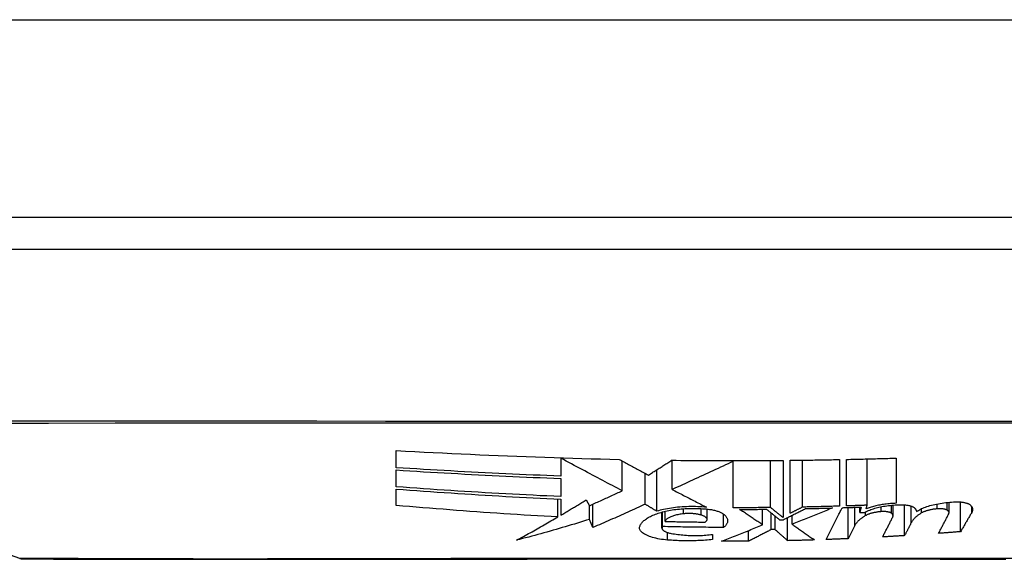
# Model space of a CAD drawing. Header units: inches. Extents: x 17 to 570, y 51 to 268.
# Tile 47 of 256: x 135.094 to 135.587, y 50.776 to 51.045. Entities that reach past the tile are written whole.
import ezdxf

# ---------------------------------------------------------------- set-up
doc = ezdxf.new("R2010")
doc.units = ezdxf.units.IN
doc.header["$MEASUREMENT"] = 0
doc.layers.add('Visible Edges(ANSI)', color=7, linetype='Continuous', lineweight=25)
doc.layers.add('Visible Tangent Edges(ANSI)', color=7, linetype='Continuous', lineweight=25)

msp = doc.modelspace()

# ---------------------------------------------------------------- linework, layer by layer
at = {"layer": 'Visible Edges(ANSI)'}
for p, q in [((136.77603, 50.94642), (77.17103, 50.94642)), ((135.02234, 50.93067), (135.87972, 50.93067)), ((135.09422, 50.77603), (134.90069, 50.84377)), ((135.28253, 50.82136), (135.28253, 50.82995)), ((135.36478, 50.82614), (135.36478, 50.82631)), ((135.36478, 50.82614), (135.36478, 50.81718)), ((135.39553, 50.80985), (135.39553, 50.82473)), ((135.42053, 50.81049), (135.42053, 50.8251)), ((135.45103, 50.82456), (135.45103, 50.82492)), ((135.45103, 50.80134), (135.45103, 50.82456)), ((135.46978, 50.80144), (135.46978, 50.82499)), ((135.47603, 50.82504), (135.47603, 50.79639)), ((135.47953, 50.79857), (135.47953, 50.82508)), ((135.4858, 50.80169), (135.4858, 50.82515)), ((135.50428, 50.82546), (135.50428, 50.80215)), ((135.50778, 50.80226), (135.50778, 50.82553)), ((135.51803, 50.80261), (135.51803, 50.82577)), ((135.53253, 50.82617), (135.53253, 50.80358)), ((135.28253, 50.81184), (135.28253, 50.82025)), ((135.40703, 50.80311), (135.40703, 50.81859)), ((135.41282, 50.79963), (135.41282, 50.82031)), ((135.36478, 50.81599), (135.36478, 50.80692)), ((135.28253, 50.80247), (135.28253, 50.81067)), ((135.36335, 50.79673), (135.36335, 50.80571)), ((135.36478, 50.80565), (135.36478, 50.79758)), ((135.37753, 50.80529), (135.37916, 50.80237)), ((135.559, 50.79883), (135.559, 50.80412)), ((135.56478, 50.78937), (135.56478, 50.80424)), ((135.37919, 50.79553), (135.37919, 50.80238)), ((135.38085, 50.79145), (135.38085, 50.80313)), ((135.41545, 50.79115), (135.41545, 50.79918)), ((135.41578, 50.79193), (135.41578, 50.79927)), ((135.41703, 50.7945), (135.41703, 50.79958)), ((135.438, 50.79551), (135.438, 50.80069)), ((135.46578, 50.7928), (135.46578, 50.80057)), ((135.47003, 50.7904), (135.47003, 50.79876)), ((135.50853, 50.78588), (135.50853, 50.80146)), ((135.51503, 50.80169), (135.51433, 50.79892)), ((135.51433, 50.79892), (135.51433, 50.80166)), ((135.51758, 50.80084), (135.51803, 50.80261)), ((135.53101, 50.79727), (135.53101, 50.80269)), ((135.53678, 50.7874), (135.53678, 50.80281)), ((135.54009, 50.79381), (135.54009, 50.80218)), ((135.54528, 50.79877), (135.54528, 50.80089)), ((135.38085, 50.79145), (135.37919, 50.79553)), ((135.44628, 50.79151), (135.44628, 50.79815)), ((135.47203, 50.79043), (135.47203, 50.79714)), ((135.47428, 50.79533), (135.47603, 50.79535)), ((135.47828, 50.78488), (135.47828, 50.79647)), ((135.48053, 50.79307), (135.48053, 50.79759)), ((135.45878, 50.78461), (135.45878, 50.78997)), ((135.47203, 50.79043), (135.47003, 50.7904)), ((135.51184, 50.79242), (135.50853, 50.78588)), ((135.44078, 50.78804), (135.44078, 50.78541))]:
    msp.add_line(p, q, dxfattribs=at)
at = {"layer": 'Visible Edges(ANSI)', "flags": 128}
for points in [[(135.28253, 50.82995), (135.28717, 50.8297), (135.29181, 50.82945), (135.29644, 50.8292), (135.30108, 50.82896), (135.30572, 50.82873), (135.31036, 50.8285), (135.315, 50.82828), (135.31964, 50.82807), (135.32428, 50.82786), (135.32892, 50.82765), (135.33357, 50.82746), (135.33821, 50.82727), (135.34286, 50.82708), (135.34751, 50.82691), (135.35216, 50.82674), (135.35681, 50.82658), (135.36147, 50.82642), (135.36612, 50.82627), (135.37078, 50.82613), (135.37543, 50.826), (135.38008, 50.82587), (135.38473, 50.82575), (135.38938, 50.82564), (135.39403, 50.82554)], [(135.39553, 50.80985), (135.39434, 50.81048), (135.39314, 50.81111), (135.39193, 50.81175), (135.39072, 50.8124), (135.3895, 50.81304), (135.38827, 50.81369), (135.38704, 50.81435), (135.3858, 50.81501), (135.38455, 50.81567), (135.38329, 50.81633), (135.38202, 50.81701), (135.38075, 50.81768), (135.37947, 50.81836), (135.37817, 50.81904), (135.37688, 50.81973), (135.37557, 50.82043), (135.37425, 50.82112), (135.37293, 50.82183), (135.37159, 50.82253), (135.37025, 50.82324), (135.3689, 50.82396), (135.36754, 50.82468), (135.36616, 50.82541), (135.36478, 50.82614)], [(135.39403, 50.82554), (135.39461, 50.82523), (135.3952, 50.82491), (135.39578, 50.8246), (135.39638, 50.82428), (135.39697, 50.82396), (135.39757, 50.82364), (135.39818, 50.82332), (135.39878, 50.823), (135.39939, 50.82267), (135.4, 50.82234), (135.40062, 50.82201), (135.40124, 50.82168), (135.40186, 50.82135), (135.40248, 50.82102), (135.4031, 50.82069), (135.40372, 50.82036), (135.40434, 50.82002), (135.40497, 50.81969), (135.40559, 50.81936), (135.40622, 50.81902), (135.40684, 50.81869), (135.40747, 50.81836), (135.40809, 50.81802), (135.40871, 50.81769)], [(135.40871, 50.81769), (135.40919, 50.818), (135.40968, 50.81831), (135.41016, 50.81861), (135.41064, 50.81892), (135.41112, 50.81923), (135.41161, 50.81954), (135.41209, 50.81984), (135.41257, 50.82015), (135.41306, 50.82046), (135.41354, 50.82077), (135.41402, 50.82108), (135.4145, 50.82139), (135.41499, 50.8217), (135.41547, 50.82201), (135.41595, 50.82232), (135.41643, 50.82263), (135.41692, 50.82294), (135.4174, 50.82325), (135.41788, 50.82355), (135.41836, 50.82386), (135.41884, 50.82417), (135.41932, 50.82448), (135.4198, 50.82479), (135.42028, 50.8251)], [(135.42028, 50.8251), (135.42261, 50.82508), (135.42493, 50.82505), (135.42725, 50.82503), (135.42957, 50.82501), (135.4319, 50.82499), (135.43422, 50.82498), (135.43654, 50.82496), (135.43886, 50.82495), (135.44119, 50.82494), (135.44351, 50.82493), (135.44583, 50.82493), (135.44816, 50.82492), (135.45048, 50.82492), (135.4528, 50.82492), (135.45513, 50.82493), (135.45745, 50.82493), (135.45977, 50.82494), (135.46209, 50.82495), (135.46442, 50.82496), (135.46674, 50.82497), (135.46906, 50.82498), (135.47139, 50.825), (135.47371, 50.82502), (135.47603, 50.82504)], [(135.45103, 50.82456), (135.44979, 50.82397), (135.44853, 50.82339), (135.44728, 50.8228), (135.44602, 50.82221), (135.44476, 50.82162), (135.44349, 50.82104), (135.44223, 50.82045), (135.44096, 50.81986), (135.43968, 50.81927), (135.43841, 50.81868), (135.43713, 50.81809), (135.43586, 50.8175), (135.43458, 50.81691), (135.4333, 50.81632), (135.43202, 50.81573), (135.43074, 50.81514), (135.42946, 50.81456), (135.42818, 50.81397), (135.42691, 50.81339), (135.42563, 50.81281), (135.42435, 50.81222), (135.42308, 50.81165), (135.4218, 50.81107), (135.42053, 50.81049)], [(135.47953, 50.82508), (135.48056, 50.82509), (135.4816, 50.8251), (135.48263, 50.82511), (135.48366, 50.82513), (135.48469, 50.82514), (135.48572, 50.82515), (135.48676, 50.82517), (135.48779, 50.82518), (135.48882, 50.82519), (135.48985, 50.82521), (135.49088, 50.82522), (135.49191, 50.82524), (135.49294, 50.82526), (135.49398, 50.82527), (135.49501, 50.82529), (135.49604, 50.82531), (135.49707, 50.82532), (135.4981, 50.82534), (135.49913, 50.82536), (135.50016, 50.82538), (135.50119, 50.8254), (135.50222, 50.82542), (135.50325, 50.82544), (135.50428, 50.82546)], [(135.50778, 50.82553), (135.50881, 50.82555), (135.50985, 50.82558), (135.51088, 50.8256), (135.51191, 50.82562), (135.51294, 50.82565), (135.51397, 50.82567), (135.515, 50.82569), (135.51604, 50.82572), (135.51707, 50.82574), (135.5181, 50.82577), (135.51913, 50.8258), (135.52016, 50.82582), (135.52119, 50.82585), (135.52222, 50.82588), (135.52326, 50.8259), (135.52429, 50.82593), (135.52532, 50.82596), (135.52635, 50.82599), (135.52738, 50.82602), (135.52841, 50.82605), (135.52944, 50.82608), (135.53047, 50.82611), (135.5315, 50.82614), (135.53253, 50.82617)], [(135.36478, 50.81718), (135.36134, 50.81731), (135.35791, 50.81744), (135.35447, 50.81758), (135.35103, 50.81772), (135.3476, 50.81787), (135.34417, 50.81802), (135.34074, 50.81817), (135.33731, 50.81833), (135.33388, 50.81849), (135.33045, 50.81866), (135.32702, 50.81883), (135.32359, 50.819), (135.32017, 50.81918), (135.31674, 50.81936), (135.31332, 50.81955), (135.30989, 50.81973), (135.30647, 50.81993), (135.30305, 50.82012), (135.29963, 50.82032), (135.29621, 50.82052), (135.29279, 50.82073), (135.28937, 50.82094), (135.28595, 50.82115), (135.28253, 50.82136)], [(135.28253, 50.82025), (135.28596, 50.82003), (135.28939, 50.81982), (135.29282, 50.8196), (135.29625, 50.81939), (135.29968, 50.81919), (135.30311, 50.81898), (135.30654, 50.81878), (135.30997, 50.81859), (135.31339, 50.8184), (135.31682, 50.81821), (135.32024, 50.81802), (135.32367, 50.81784), (135.32709, 50.81766), (135.33052, 50.81749), (135.33394, 50.81732), (135.33737, 50.81716), (135.34079, 50.817), (135.34422, 50.81684), (135.34764, 50.81669), (135.35107, 50.81654), (135.3545, 50.8164), (135.35792, 50.81626), (135.36135, 50.81612), (135.36478, 50.81599)], [(135.36478, 50.80692), (135.36134, 50.80707), (135.3579, 50.80723), (135.35446, 50.80739), (135.35103, 50.80756), (135.34759, 50.80773), (135.34415, 50.80791), (135.34072, 50.80809), (135.33728, 50.80828), (135.33385, 50.80847), (135.33042, 50.80867), (135.32699, 50.80887), (135.32356, 50.80908), (135.32013, 50.80929), (135.3167, 50.8095), (135.31328, 50.80972), (135.30985, 50.80994), (135.30643, 50.81016), (135.30301, 50.81039), (135.29959, 50.81062), (135.29618, 50.81086), (135.29276, 50.8111), (135.28935, 50.81134), (135.28594, 50.81159), (135.28253, 50.81184)], [(135.28253, 50.81067), (135.28596, 50.81041), (135.28939, 50.81016), (135.29281, 50.80992), (135.29624, 50.80967), (135.29966, 50.80943), (135.30309, 50.80919), (135.30651, 50.80896), (135.30994, 50.80873), (135.31336, 50.8085), (135.31679, 50.80828), (135.32021, 50.80806), (135.32364, 50.80785), (135.32706, 50.80764), (135.33049, 50.80744), (135.33391, 50.80724), (135.33734, 50.80704), (135.34077, 50.80685), (135.34419, 50.80666), (135.34762, 50.80648), (135.35105, 50.80631), (135.35448, 50.80613), (135.35792, 50.80597), (135.36135, 50.80581), (135.36478, 50.80565)], [(135.37916, 50.80237), (135.37984, 50.80267), (135.38053, 50.80298), (135.38121, 50.80329), (135.38189, 50.80359), (135.38258, 50.8039), (135.38326, 50.80421), (135.38394, 50.80452), (135.38463, 50.80483), (135.38531, 50.80514), (135.38599, 50.80545), (135.38668, 50.80576), (135.38736, 50.80607), (135.38804, 50.80639), (135.38872, 50.8067), (135.38941, 50.80701), (135.39009, 50.80733), (135.39077, 50.80764), (135.39145, 50.80795), (135.39213, 50.80827), (135.39281, 50.80858), (135.39349, 50.8089), (135.39417, 50.80921), (135.39485, 50.80953), (135.39553, 50.80985)], [(135.42053, 50.81049), (135.42124, 50.81013), (135.42195, 50.80976), (135.42266, 50.80939), (135.42337, 50.80903), (135.42409, 50.80866), (135.4248, 50.80829), (135.42552, 50.80792), (135.42623, 50.80755), (135.42695, 50.80718), (135.42767, 50.8068), (135.42839, 50.80643), (135.42912, 50.80606), (135.42984, 50.80569), (135.43056, 50.80532), (135.43128, 50.80495), (135.43201, 50.80457), (135.43273, 50.8042), (135.43345, 50.80383), (135.43417, 50.80346), (135.4349, 50.80309), (135.43562, 50.80272), (135.43634, 50.80235), (135.43706, 50.80198), (135.43778, 50.80161)], [(135.36478, 50.79758), (135.36531, 50.7979), (135.36585, 50.79821), (135.36638, 50.79853), (135.36691, 50.79885), (135.36744, 50.79916), (135.36798, 50.79948), (135.36851, 50.7998), (135.36904, 50.80012), (135.36957, 50.80044), (135.3701, 50.80076), (135.37064, 50.80108), (135.37117, 50.8014), (135.3717, 50.80172), (135.37223, 50.80205), (135.37276, 50.80237), (135.37329, 50.80269), (135.37382, 50.80301), (135.37435, 50.80334), (135.37489, 50.80366), (135.37542, 50.80399), (135.37595, 50.80431), (135.37647, 50.80464), (135.377, 50.80496), (135.37753, 50.80529)], [(135.54278, 50.79945), (135.54321, 50.79975), (135.54368, 50.80005), (135.54419, 50.80034), (135.54473, 50.80062), (135.5453, 50.8009), (135.54592, 50.80117), (135.54656, 50.80144), (135.54724, 50.80169), (135.54795, 50.80194), (135.54869, 50.80218), (135.54946, 50.80241), (135.55026, 50.80263), (135.55108, 50.80284), (135.55193, 50.80303), (135.55279, 50.80322), (135.55368, 50.80339), (135.55459, 50.80355), (135.55552, 50.8037), (135.55646, 50.80383), (135.55741, 50.80395), (135.55836, 50.80405), (135.55933, 50.80415), (135.5603, 50.80422), (135.56128, 50.80428)], [(135.56128, 50.80428), (135.56174, 50.80431), (135.5622, 50.80432), (135.56266, 50.80433), (135.56311, 50.80432), (135.56355, 50.80431), (135.56399, 50.8043), (135.56442, 50.80427), (135.56485, 50.80424), (135.56526, 50.8042), (135.56566, 50.80415), (135.56605, 50.80409), (135.56642, 50.80403), (135.56678, 50.80396), (135.56712, 50.80388), (135.56745, 50.8038), (135.56775, 50.80371), (135.56805, 50.80362), (135.56832, 50.80352), (135.56857, 50.80341), (135.5688, 50.8033), (135.56902, 50.80319), (135.56921, 50.80307), (135.56938, 50.80295), (135.56953, 50.80282)], [(135.36335, 50.79673), (135.35997, 50.79692), (135.35658, 50.79711), (135.3532, 50.7973), (135.34982, 50.7975), (135.34644, 50.79771), (135.34305, 50.79792), (135.33967, 50.79814), (135.33629, 50.79836), (135.33291, 50.79858), (135.32953, 50.79882), (135.32616, 50.79905), (135.32278, 50.79929), (135.31941, 50.79954), (135.31604, 50.79979), (135.31267, 50.80004), (135.30931, 50.8003), (135.30595, 50.80056), (135.30259, 50.80082), (135.29924, 50.80109), (135.29589, 50.80136), (135.29254, 50.80163), (135.2892, 50.80191), (135.28586, 50.80219), (135.28253, 50.80247)], [(135.40703, 50.80311), (135.40595, 50.80261), (135.40487, 50.80211), (135.40379, 50.80162), (135.40271, 50.80112), (135.40162, 50.80063), (135.40054, 50.80013), (135.39945, 50.79964), (135.39836, 50.79915), (135.39727, 50.79865), (135.39618, 50.79816), (135.39508, 50.79767), (135.39399, 50.79719), (135.3929, 50.7967), (135.3918, 50.79621), (135.39071, 50.79573), (135.38961, 50.79524), (135.38852, 50.79476), (135.38742, 50.79428), (135.38632, 50.79381), (135.38523, 50.79333), (135.38413, 50.79286), (135.38304, 50.79239), (135.38195, 50.79192), (135.38085, 50.79145)], [(135.40428, 50.79156), (135.40436, 50.79191), (135.40447, 50.79225), (135.4046, 50.79259), (135.40477, 50.79293), (135.40497, 50.79327), (135.4052, 50.7936), (135.40546, 50.79393), (135.40575, 50.79426), (135.40607, 50.79458), (135.40641, 50.7949), (135.40679, 50.79522), (135.4072, 50.79553), (135.40764, 50.79584), (135.40811, 50.79614), (135.4086, 50.79644), (135.40913, 50.79673), (135.40968, 50.79702), (135.41026, 50.7973), (135.41086, 50.79757), (135.41149, 50.79784), (135.41215, 50.7981), (135.41284, 50.79835), (135.41355, 50.7986), (135.41428, 50.79884)], [(135.41282, 50.79963), (135.41257, 50.79978), (135.41233, 50.79993), (135.41209, 50.80007), (135.41184, 50.80022), (135.4116, 50.80036), (135.41136, 50.80051), (135.41111, 50.80066), (135.41087, 50.8008), (135.41063, 50.80095), (135.41039, 50.80109), (135.41015, 50.80124), (135.4099, 50.80138), (135.40966, 50.80153), (135.40942, 50.80167), (135.40918, 50.80182), (135.40894, 50.80196), (135.4087, 50.80211), (135.40846, 50.80225), (135.40822, 50.80239), (135.40798, 50.80254), (135.40774, 50.80268), (135.40751, 50.80282), (135.40727, 50.80297), (135.40703, 50.80311)], [(135.43778, 50.80161), (135.43668, 50.8017), (135.43557, 50.80177), (135.43445, 50.80183), (135.43332, 50.80188), (135.43219, 50.8019), (135.43106, 50.80192), (135.42993, 50.80191), (135.42881, 50.80189), (135.42769, 50.80186), (135.42657, 50.80181), (135.42547, 50.80175), (135.42437, 50.80167), (135.42329, 50.80157), (135.42223, 50.80146), (135.42118, 50.80134), (135.42015, 50.8012), (135.41915, 50.80105), (135.41816, 50.80088), (135.41721, 50.80071), (135.41627, 50.80052), (135.41537, 50.80031), (135.41449, 50.8001), (135.41364, 50.79987), (135.41282, 50.79963)], [(135.41428, 50.79884), (135.41498, 50.79905), (135.41571, 50.79925), (135.41646, 50.79945), (135.41723, 50.79963), (135.41803, 50.7998), (135.41885, 50.79997), (135.41969, 50.80012), (135.42055, 50.80026), (135.42143, 50.80039), (135.42232, 50.8005), (135.42323, 50.80061), (135.42416, 50.8007), (135.42509, 50.80078), (135.42604, 50.80085), (135.427, 50.80091), (135.42797, 50.80095), (135.42894, 50.80099), (135.42992, 50.801), (135.4309, 50.80101), (135.43188, 50.801), (135.43286, 50.80098), (135.43384, 50.80095), (135.43481, 50.8009), (135.43578, 50.80084)], [(135.43578, 50.80084), (135.43636, 50.80081), (135.43693, 50.80078), (135.43749, 50.80073), (135.43805, 50.80068), (135.4386, 50.80062), (135.43914, 50.80055), (135.43967, 50.80047), (135.44019, 50.80039), (135.44069, 50.80029), (135.44119, 50.80019), (135.44167, 50.80008), (135.44213, 50.79997), (135.44258, 50.79985), (135.44301, 50.79972), (135.44343, 50.79959), (135.44382, 50.79945), (135.4442, 50.7993), (135.44456, 50.79915), (135.4449, 50.79899), (135.44522, 50.79883), (135.44552, 50.79867), (135.44579, 50.7985), (135.44605, 50.79833), (135.44628, 50.79815)], [(135.46978, 50.80144), (135.469, 50.80143), (135.46822, 50.80143), (135.46744, 50.80142), (135.46666, 50.80141), (135.46588, 50.8014), (135.46509, 50.8014), (135.46431, 50.80139), (135.46353, 50.80139), (135.46275, 50.80138), (135.46197, 50.80138), (135.46119, 50.80137), (135.46041, 50.80137), (135.45963, 50.80136), (135.45884, 50.80136), (135.45806, 50.80136), (135.45728, 50.80135), (135.4565, 50.80135), (135.45572, 50.80135), (135.45494, 50.80135), (135.45416, 50.80134), (135.45338, 50.80134), (135.4526, 50.80134), (135.45181, 50.80134), (135.45103, 50.80134)], [(135.45428, 50.80051), (135.45485, 50.80051), (135.45541, 50.80052), (135.45597, 50.80052), (135.45653, 50.80052), (135.45709, 50.80052), (135.45766, 50.80052), (135.45822, 50.80053), (135.45878, 50.80053), (135.45934, 50.80053), (135.45991, 50.80053), (135.46047, 50.80054), (135.46103, 50.80054), (135.46159, 50.80054), (135.46216, 50.80055), (135.46272, 50.80055), (135.46328, 50.80055), (135.46384, 50.80056), (135.46441, 50.80056), (135.46497, 50.80057), (135.46553, 50.80057), (135.4661, 50.80058), (135.46666, 50.80058), (135.46722, 50.80059), (135.46778, 50.80059)], [(135.46578, 50.7928), (135.4653, 50.79312), (135.46482, 50.79344), (135.46434, 50.79376), (135.46386, 50.79408), (135.46338, 50.7944), (135.4629, 50.79472), (135.46242, 50.79504), (135.46194, 50.79536), (135.46146, 50.79568), (135.46098, 50.79601), (135.4605, 50.79633), (135.46002, 50.79665), (135.45954, 50.79697), (135.45906, 50.7973), (135.45858, 50.79762), (135.4581, 50.79794), (135.45762, 50.79826), (135.45714, 50.79858), (135.45667, 50.79891), (135.45619, 50.79923), (135.45571, 50.79955), (135.45523, 50.79987), (135.45476, 50.80019), (135.45428, 50.80051)], [(135.46778, 50.80059), (135.46805, 50.80037), (135.46832, 50.80015), (135.46859, 50.79993), (135.46886, 50.79971), (135.46913, 50.79949), (135.4694, 50.79927), (135.46967, 50.79905), (135.46995, 50.79883), (135.47022, 50.79862), (135.47049, 50.7984), (135.47076, 50.79818), (135.47103, 50.79796), (135.4713, 50.79774), (135.47157, 50.79752), (135.47184, 50.7973), (135.47211, 50.79708), (135.47238, 50.79686), (135.47266, 50.79664), (135.47293, 50.79642), (135.4732, 50.7962), (135.47347, 50.79598), (135.47374, 50.79576), (135.47401, 50.79554), (135.47428, 50.79533)], [(135.47603, 50.79639), (135.47577, 50.7966), (135.47551, 50.79681), (135.47525, 50.79702), (135.47499, 50.79723), (135.47473, 50.79744), (135.47447, 50.79765), (135.47421, 50.79786), (135.47395, 50.79807), (135.47369, 50.79828), (135.47343, 50.79849), (135.47317, 50.7987), (135.4729, 50.79891), (135.47264, 50.79912), (135.47238, 50.79933), (135.47212, 50.79954), (135.47186, 50.79976), (135.4716, 50.79997), (135.47134, 50.80018), (135.47108, 50.80039), (135.47082, 50.8006), (135.47056, 50.80081), (135.4703, 50.80102), (135.47004, 50.80123), (135.46978, 50.80144)], [(135.47603, 50.79535), (135.4765, 50.79558), (135.47696, 50.79581), (135.47743, 50.79605), (135.47789, 50.79628), (135.47836, 50.79651), (135.47882, 50.79674), (135.47929, 50.79697), (135.47975, 50.7972), (135.48022, 50.79743), (135.48068, 50.79766), (135.48115, 50.7979), (135.48161, 50.79813), (135.48208, 50.79836), (135.48254, 50.79859), (135.48301, 50.79882), (135.48347, 50.79905), (135.48393, 50.79928), (135.4844, 50.79951), (135.48486, 50.79974), (135.48532, 50.79997), (135.48578, 50.8002), (135.48624, 50.80043), (135.4867, 50.80066), (135.48716, 50.80089)], [(135.4858, 50.80169), (135.48554, 50.80156), (135.48528, 50.80143), (135.48502, 50.8013), (135.48476, 50.80117), (135.4845, 50.80104), (135.48424, 50.80091), (135.48398, 50.80078), (135.48371, 50.80065), (135.48345, 50.80052), (135.48319, 50.80039), (135.48293, 50.80026), (135.48267, 50.80013), (135.48241, 50.8), (135.48215, 50.79987), (135.48189, 50.79974), (135.48162, 50.79961), (135.48136, 50.79948), (135.4811, 50.79935), (135.48084, 50.79922), (135.48058, 50.79909), (135.48032, 50.79896), (135.48006, 50.79883), (135.47979, 50.7987), (135.47953, 50.79857)], [(135.50078, 50.80123), (135.49996, 50.80089), (135.49913, 50.80056), (135.4983, 50.80022), (135.49747, 50.79988), (135.49663, 50.79955), (135.4958, 50.79921), (135.49496, 50.79887), (135.49412, 50.79853), (135.49327, 50.79819), (135.49243, 50.79785), (135.49158, 50.79751), (135.49073, 50.79716), (135.48988, 50.79682), (135.48903, 50.79648), (135.48818, 50.79614), (135.48733, 50.7958), (135.48648, 50.79545), (135.48563, 50.79511), (135.48478, 50.79477), (135.48393, 50.79443), (135.48308, 50.79409), (135.48223, 50.79375), (135.48138, 50.79341), (135.48053, 50.79307)], [(135.50428, 50.80215), (135.50351, 50.80213), (135.50274, 50.8021), (135.50197, 50.80208), (135.5012, 50.80206), (135.50043, 50.80204), (135.49967, 50.80202), (135.4989, 50.802), (135.49813, 50.80197), (135.49736, 50.80195), (135.49659, 50.80193), (135.49582, 50.80191), (135.49505, 50.8019), (135.49428, 50.80188), (135.4935, 50.80186), (135.49273, 50.80184), (135.49196, 50.80182), (135.49119, 50.8018), (135.49042, 50.80179), (135.48965, 50.80177), (135.48888, 50.80175), (135.48811, 50.80174), (135.48734, 50.80172), (135.48657, 50.8017), (135.4858, 50.80169)], [(135.48716, 50.80089), (135.48773, 50.8009), (135.48829, 50.80091), (135.48886, 50.80093), (135.48943, 50.80094), (135.49, 50.80095), (135.49057, 50.80096), (135.49113, 50.80098), (135.4917, 50.80099), (135.49227, 50.801), (135.49284, 50.80102), (135.49341, 50.80103), (135.49397, 50.80105), (135.49454, 50.80106), (135.49511, 50.80107), (135.49568, 50.80109), (135.49624, 50.8011), (135.49681, 50.80112), (135.49738, 50.80113), (135.49795, 50.80115), (135.49851, 50.80116), (135.49908, 50.80118), (135.49965, 50.80119), (135.50022, 50.80121), (135.50078, 50.80123)], [(135.49753, 50.78544), (135.49787, 50.7861), (135.4982, 50.78677), (135.49853, 50.78743), (135.49887, 50.78809), (135.4992, 50.78876), (135.49954, 50.78942), (135.49987, 50.79009), (135.50021, 50.79075), (135.50054, 50.79142), (135.50088, 50.79208), (135.50121, 50.79275), (135.50155, 50.79341), (135.50188, 50.79408), (135.50222, 50.79474), (135.50255, 50.79541), (135.50289, 50.79607), (135.50322, 50.79673), (135.50355, 50.7974), (135.50389, 50.79806), (135.50422, 50.79872), (135.50456, 50.79939), (135.50489, 50.80005), (135.50522, 50.80071), (135.50556, 50.80137)], [(135.50556, 50.80137), (135.50595, 50.80138), (135.50635, 50.80139), (135.50674, 50.80141), (135.50714, 50.80142), (135.50753, 50.80143), (135.50793, 50.80144), (135.50832, 50.80146), (135.50872, 50.80147), (135.50911, 50.80148), (135.50951, 50.8015), (135.5099, 50.80151), (135.5103, 50.80152), (135.51069, 50.80154), (135.51109, 50.80155), (135.51148, 50.80156), (135.51187, 50.80158), (135.51227, 50.80159), (135.51266, 50.8016), (135.51306, 50.80162), (135.51345, 50.80163), (135.51385, 50.80164), (135.51424, 50.80166), (135.51464, 50.80167), (135.51503, 50.80169)], [(135.51803, 50.80261), (135.51761, 50.80259), (135.51718, 50.80258), (135.51675, 50.80256), (135.51632, 50.80255), (135.5159, 50.80253), (135.51547, 50.80252), (135.51504, 50.8025), (135.51462, 50.80249), (135.51419, 50.80247), (135.51376, 50.80246), (135.51334, 50.80244), (135.51291, 50.80243), (135.51248, 50.80241), (135.51205, 50.8024), (135.51163, 50.80238), (135.5112, 50.80237), (135.51077, 50.80235), (135.51035, 50.80234), (135.50992, 50.80233), (135.50949, 50.80231), (135.50906, 50.8023), (135.50864, 50.80228), (135.50821, 50.80227), (135.50778, 50.80226)], [(135.51433, 50.79892), (135.51443, 50.79893), (135.51453, 50.79893), (135.51463, 50.79893), (135.51474, 50.79894), (135.51484, 50.79894), (135.51494, 50.79895), (135.51504, 50.79895), (135.51514, 50.79895), (135.51524, 50.79896), (135.51534, 50.79896), (135.51544, 50.79897), (135.51554, 50.79897), (135.51564, 50.79897), (135.51574, 50.79898), (135.51584, 50.79898), (135.51594, 50.79898), (135.51604, 50.79899), (135.51615, 50.79899), (135.51625, 50.799), (135.51635, 50.799), (135.51645, 50.799), (135.51655, 50.79901), (135.51665, 50.79901), (135.51675, 50.79902)], [(135.51675, 50.79902), (135.51721, 50.79927), (135.51769, 50.79951), (135.51821, 50.79976), (135.51875, 50.79999), (135.51932, 50.80022), (135.51991, 50.80044), (135.52053, 50.80065), (135.52117, 50.80086), (135.52184, 50.80106), (135.52253, 50.80125), (135.52324, 50.80143), (135.52397, 50.80161), (135.52472, 50.80177), (135.52548, 50.80193), (135.52627, 50.80207), (135.52706, 50.8022), (135.52788, 50.80233), (135.5287, 50.80244), (135.52953, 50.80254), (135.53037, 50.80263), (135.53122, 50.80271), (135.53207, 50.80277), (135.53292, 50.80283), (135.53378, 50.80287)], [(135.52504, 50.79939), (135.52465, 50.79936), (135.52425, 50.79932), (135.52386, 50.79927), (135.52347, 50.79923), (135.52309, 50.79917), (135.52271, 50.79911), (135.52234, 50.79905), (135.52197, 50.79899), (135.52161, 50.79891), (135.52125, 50.79884), (135.52091, 50.79876), (135.52057, 50.79868), (135.52024, 50.79859), (135.51992, 50.7985), (135.51961, 50.7984), (135.51931, 50.79831), (135.51901, 50.79821), (135.51873, 50.7981), (135.51846, 50.798), (135.5182, 50.79789), (135.51796, 50.79778), (135.51772, 50.79766), (135.5175, 50.79755), (135.51728, 50.79743)], [(135.53253, 50.80358), (135.53183, 50.80355), (135.53112, 50.80351), (135.53042, 50.80347), (135.52972, 50.80341), (135.52902, 50.80335), (135.52833, 50.80328), (135.52764, 50.8032), (135.52696, 50.80312), (135.52629, 50.80302), (135.52563, 50.80292), (135.52497, 50.80282), (135.52433, 50.8027), (135.52369, 50.80258), (135.52307, 50.80245), (135.52245, 50.80232), (135.52185, 50.80218), (135.52127, 50.80203), (135.5207, 50.80187), (135.52014, 50.80172), (135.51959, 50.80155), (135.51907, 50.80138), (135.51856, 50.80121), (135.51806, 50.80103), (135.51758, 50.80084)], [(135.53015, 50.79861), (135.53004, 50.79869), (135.52992, 50.79876), (135.52979, 50.79883), (135.52965, 50.79889), (135.52949, 50.79896), (135.52932, 50.79902), (135.52915, 50.79907), (135.52896, 50.79913), (135.52876, 50.79918), (135.52855, 50.79922), (135.52834, 50.79926), (135.52812, 50.7993), (135.52788, 50.79933), (135.52765, 50.79936), (135.5274, 50.79939), (135.52715, 50.79941), (135.5269, 50.79942), (135.52664, 50.79943), (135.52637, 50.79944), (135.52611, 50.79944), (135.52584, 50.79943), (135.52558, 50.79942), (135.52531, 50.79941), (135.52504, 50.79939)], [(135.53378, 50.80287), (135.53424, 50.80288), (135.53469, 50.80289), (135.53513, 50.80289), (135.53558, 50.80288), (135.53602, 50.80286), (135.53645, 50.80284), (135.53687, 50.8028), (135.53728, 50.80276), (135.53769, 50.80271), (135.53808, 50.80266), (135.53845, 50.80259), (135.53882, 50.80252), (135.53916, 50.80245), (135.5395, 50.80236), (135.53981, 50.80227), (135.54011, 50.80218), (135.54039, 50.80208), (135.54065, 50.80197), (135.54089, 50.80186), (135.54111, 50.80174), (135.54131, 50.80162), (135.54149, 50.8015), (135.54165, 50.80137), (135.54178, 50.80124)], [(135.54528, 50.79877), (135.54496, 50.79857), (135.54464, 50.79837), (135.54434, 50.79817), (135.54404, 50.79797), (135.54375, 50.79777), (135.54347, 50.79757), (135.5432, 50.79736), (135.54294, 50.79716), (135.54269, 50.79695), (135.54245, 50.79675), (135.54222, 50.79654), (135.542, 50.79633), (135.54178, 50.79612), (135.54158, 50.79592), (135.54139, 50.79571), (135.54121, 50.7955), (135.54103, 50.79529), (135.54087, 50.79508), (135.54071, 50.79487), (135.54057, 50.79466), (135.54043, 50.79444), (135.54031, 50.79423), (135.54019, 50.79402), (135.54009, 50.79381)], [(135.54178, 50.80124), (135.54185, 50.80117), (135.54192, 50.8011), (135.54198, 50.80103), (135.54204, 50.80095), (135.5421, 50.80088), (135.54215, 50.80081), (135.54221, 50.80073), (135.54226, 50.80066), (135.54231, 50.80059), (135.54236, 50.80051), (135.5424, 50.80044), (135.54244, 50.80036), (135.54248, 50.80029), (135.54252, 50.80021), (135.54256, 50.80014), (135.54259, 50.80006), (135.54262, 50.79999), (135.54265, 50.79991), (135.54268, 50.79984), (135.54271, 50.79976), (135.54273, 50.79968), (135.54275, 50.79961), (135.54277, 50.79953), (135.54278, 50.79945)], [(135.55303, 50.8008), (135.55263, 50.80076), (135.55224, 50.80072), (135.55185, 50.80067), (135.55146, 50.80061), (135.55108, 50.80056), (135.5507, 50.80049), (135.55033, 50.80043), (135.54996, 50.80036), (135.5496, 50.80028), (135.54925, 50.8002), (135.5489, 50.80012), (135.54856, 50.80004), (135.54824, 50.79995), (135.54792, 50.79985), (135.5476, 50.79976), (135.5473, 50.79966), (135.54701, 50.79955), (135.54673, 50.79945), (135.54646, 50.79934), (135.5462, 50.79923), (135.54596, 50.79912), (135.54572, 50.799), (135.5455, 50.79889), (135.54528, 50.79877)], [(135.55815, 50.80012), (135.55804, 50.80019), (135.55792, 50.80026), (135.55778, 50.80032), (135.55764, 50.80038), (135.55748, 50.80044), (135.55732, 50.8005), (135.55714, 50.80055), (135.55695, 50.8006), (135.55675, 50.80065), (135.55654, 50.80069), (135.55633, 50.80072), (135.5561, 50.80076), (135.55587, 50.80079), (135.55563, 50.80081), (135.55539, 50.80083), (135.55514, 50.80085), (135.55488, 50.80086), (135.55462, 50.80086), (135.55436, 50.80086), (135.5541, 50.80086), (135.55383, 50.80085), (135.55356, 50.80084), (135.5533, 50.80082), (135.55303, 50.8008)], [(135.55885, 50.79824), (135.55889, 50.79832), (135.55892, 50.7984), (135.55895, 50.79848), (135.55897, 50.79857), (135.55899, 50.79865), (135.559, 50.79873), (135.559, 50.79881), (135.559, 50.79889), (135.55899, 50.79898), (135.55898, 50.79906), (135.55896, 50.79914), (135.55893, 50.79922), (135.5589, 50.7993), (135.55886, 50.79937), (135.55882, 50.79945), (135.55877, 50.79953), (135.55871, 50.79961), (135.55865, 50.79968), (135.55858, 50.79976), (135.5585, 50.79983), (135.55842, 50.79991), (135.55834, 50.79998), (135.55825, 50.80005), (135.55815, 50.80012)], [(135.57033, 50.79893), (135.5701, 50.79853), (135.56987, 50.79813), (135.56964, 50.79773), (135.56941, 50.79733), (135.56917, 50.79693), (135.56894, 50.79653), (135.56871, 50.79614), (135.56848, 50.79574), (135.56825, 50.79534), (135.56802, 50.79494), (135.56779, 50.79454), (135.56755, 50.79414), (135.56732, 50.79374), (135.56709, 50.79334), (135.56686, 50.79294), (135.56663, 50.79255), (135.5664, 50.79215), (135.56616, 50.79175), (135.56593, 50.79135), (135.5657, 50.79096), (135.56547, 50.79056), (135.56524, 50.79016), (135.56501, 50.78976), (135.56478, 50.78937)], [(135.56953, 50.80282), (135.56969, 50.80267), (135.56984, 50.80252), (135.56998, 50.80237), (135.5701, 50.80221), (135.57022, 50.80206), (135.57032, 50.8019), (135.57042, 50.80174), (135.5705, 50.80158), (135.57057, 50.80142), (135.57063, 50.80126), (135.57068, 50.8011), (135.57072, 50.80093), (135.57075, 50.80077), (135.57076, 50.8006), (135.57077, 50.80044), (135.57076, 50.80027), (135.57075, 50.80011), (135.57072, 50.79994), (135.57068, 50.79977), (135.57063, 50.7996), (135.57057, 50.79943), (135.5705, 50.79927), (135.57042, 50.7991), (135.57033, 50.79893)], [(135.34265, 50.78513), (135.34352, 50.78559), (135.34439, 50.78605), (135.34525, 50.78651), (135.34612, 50.78698), (135.34698, 50.78745), (135.34785, 50.78792), (135.34871, 50.7884), (135.34958, 50.78887), (135.35044, 50.78935), (135.35131, 50.78983), (135.35217, 50.79031), (135.35304, 50.7908), (135.3539, 50.79128), (135.35476, 50.79177), (135.35563, 50.79226), (135.35649, 50.79275), (135.35735, 50.79325), (135.35821, 50.79374), (135.35907, 50.79424), (135.35992, 50.79473), (135.36078, 50.79523), (135.36164, 50.79573), (135.36249, 50.79623), (135.36335, 50.79673)], [(135.37919, 50.79553), (135.37768, 50.79506), (135.37617, 50.79459), (135.37465, 50.79413), (135.37314, 50.79367), (135.37163, 50.79321), (135.37011, 50.79275), (135.36859, 50.7923), (135.36707, 50.79185), (135.36555, 50.7914), (135.36403, 50.79096), (135.36251, 50.79052), (135.36099, 50.79008), (135.35946, 50.78965), (135.35794, 50.78922), (135.35642, 50.78879), (135.35489, 50.78837), (135.35336, 50.78795), (135.35183, 50.78754), (135.35031, 50.78713), (135.34878, 50.78672), (135.34725, 50.78631), (135.34572, 50.78592), (135.34419, 50.78552), (135.34265, 50.78513)], [(135.42628, 50.79833), (135.42566, 50.79826), (135.42505, 50.79818), (135.42446, 50.79809), (135.42388, 50.79799), (135.42332, 50.79788), (135.42277, 50.79776), (135.42225, 50.79763), (135.42175, 50.79749), (135.42126, 50.79735), (135.4208, 50.79719), (135.42036, 50.79704), (135.41995, 50.79687), (135.41956, 50.7967), (135.4192, 50.79652), (135.41886, 50.79634), (135.41855, 50.79615), (135.41826, 50.79596), (135.418, 50.79576), (135.41777, 50.79556), (135.41757, 50.79535), (135.41739, 50.79514), (135.41724, 50.79493), (135.41712, 50.79472), (135.41703, 50.7945)], [(135.41703, 50.7945), (135.41787, 50.79448), (135.4187, 50.79447), (135.41953, 50.79445), (135.42037, 50.79443), (135.4212, 50.79442), (135.42203, 50.7944), (135.42287, 50.79438), (135.4237, 50.79437), (135.42453, 50.79435), (135.42537, 50.79434), (135.4262, 50.79433), (135.42703, 50.79431), (135.42787, 50.7943), (135.4287, 50.79429), (135.42953, 50.79428), (135.43037, 50.79426), (135.4312, 50.79425), (135.43203, 50.79424), (135.43287, 50.79423), (135.4337, 50.79422), (135.43453, 50.79421), (135.43537, 50.7942), (135.4362, 50.7942), (135.43703, 50.79419)], [(135.43503, 50.7977), (135.43473, 50.79779), (135.43442, 50.79787), (135.4341, 50.79794), (135.43377, 50.79801), (135.43343, 50.79808), (135.43309, 50.79814), (135.43273, 50.7982), (135.43237, 50.79825), (135.43201, 50.7983), (135.43163, 50.79834), (135.43126, 50.79837), (135.43088, 50.79841), (135.43049, 50.79843), (135.43011, 50.79845), (135.42972, 50.79846), (135.42933, 50.79847), (135.42894, 50.79847), (135.42855, 50.79847), (135.42817, 50.79846), (135.42778, 50.79845), (135.4274, 50.79843), (135.42702, 50.7984), (135.42665, 50.79837), (135.42628, 50.79833)], [(135.43703, 50.79419), (135.43724, 50.79433), (135.43743, 50.79448), (135.43759, 50.79463), (135.43772, 50.79478), (135.43783, 50.79493), (135.43791, 50.79509), (135.43797, 50.79525), (135.43799, 50.79541), (135.438, 50.79557), (135.43798, 50.79573), (135.43793, 50.79589), (135.43785, 50.79605), (135.43775, 50.7962), (135.43762, 50.79636), (135.43747, 50.79651), (135.43729, 50.79666), (135.43709, 50.79681), (135.43686, 50.79695), (135.43661, 50.79709), (135.43634, 50.79722), (135.43605, 50.79735), (135.43573, 50.79747), (135.43539, 50.79759), (135.43503, 50.7977)], [(135.44628, 50.79815), (135.4466, 50.79789), (135.44689, 50.79762), (135.44716, 50.79735), (135.44739, 50.79708), (135.4476, 50.7968), (135.44778, 50.79652), (135.44794, 50.79624), (135.44806, 50.79596), (135.44816, 50.79568), (135.44823, 50.79539), (135.44827, 50.79511), (135.44829, 50.79482), (135.44827, 50.79454), (135.44823, 50.79425), (135.44816, 50.79397), (135.44806, 50.79369), (135.44794, 50.79341), (135.44778, 50.79313), (135.4476, 50.79285), (135.44739, 50.79258), (135.44716, 50.79231), (135.44689, 50.79204), (135.4466, 50.79177), (135.44628, 50.79151)], [(135.51728, 50.79743), (135.51695, 50.79723), (135.51662, 50.79703), (135.5163, 50.79683), (135.51599, 50.79663), (135.51569, 50.79643), (135.5154, 50.79622), (135.51512, 50.79602), (135.51485, 50.79581), (135.51459, 50.79561), (135.51434, 50.7954), (135.5141, 50.79519), (135.51387, 50.79498), (135.51364, 50.79477), (135.51343, 50.79456), (135.51323, 50.79435), (135.51303, 50.79414), (135.51285, 50.79392), (135.51268, 50.79371), (135.51251, 50.7935), (135.51236, 50.79328), (135.51221, 50.79307), (135.51208, 50.79285), (135.51195, 50.79264), (135.51184, 50.79242)], [(135.52578, 50.78675), (135.52599, 50.78716), (135.5262, 50.78757), (135.52642, 50.78799), (135.52663, 50.7884), (135.52684, 50.78881), (135.52705, 50.78923), (135.52726, 50.78964), (135.52747, 50.79005), (135.52768, 50.79047), (135.5279, 50.79088), (135.52811, 50.79129), (135.52832, 50.79171), (135.52853, 50.79212), (135.52874, 50.79253), (135.52895, 50.79295), (135.52916, 50.79336), (135.52938, 50.79378), (135.52959, 50.79419), (135.5298, 50.7946), (135.53001, 50.79502), (135.53022, 50.79543), (135.53043, 50.79584), (135.53064, 50.79625), (135.53085, 50.79667)], [(135.53085, 50.79667), (135.53089, 50.79675), (135.53093, 50.79684), (135.53095, 50.79692), (135.53098, 50.79701), (135.53099, 50.79709), (135.531, 50.79717), (135.53101, 50.79726), (135.53101, 50.79734), (135.531, 50.79743), (135.53098, 50.79751), (135.53096, 50.79759), (135.53094, 50.79767), (135.5309, 50.79776), (135.53087, 50.79784), (135.53082, 50.79792), (135.53077, 50.798), (135.53072, 50.79808), (135.53065, 50.79816), (135.53058, 50.79824), (135.53051, 50.79831), (135.53043, 50.79839), (135.53034, 50.79847), (135.53025, 50.79854), (135.53015, 50.79861)], [(135.54009, 50.79381), (135.53995, 50.79354), (135.53981, 50.79328), (135.53968, 50.79301), (135.53954, 50.79274), (135.5394, 50.79247), (135.53926, 50.79221), (135.53913, 50.79194), (135.53899, 50.79167), (135.53885, 50.79141), (135.53871, 50.79114), (135.53857, 50.79087), (135.53844, 50.7906), (135.5383, 50.79034), (135.53816, 50.79007), (135.53802, 50.7898), (135.53788, 50.78953), (135.53775, 50.78927), (135.53761, 50.789), (135.53747, 50.78873), (135.53733, 50.78847), (135.5372, 50.7882), (135.53706, 50.78793), (135.53692, 50.78767), (135.53678, 50.7874)], [(135.55378, 50.78854), (135.55399, 50.78895), (135.5542, 50.78935), (135.55441, 50.78975), (135.55462, 50.79015), (135.55483, 50.79056), (135.55504, 50.79096), (135.55525, 50.79136), (135.55547, 50.79177), (135.55568, 50.79217), (135.55589, 50.79258), (135.5561, 50.79298), (135.55631, 50.79338), (135.55652, 50.79379), (135.55674, 50.79419), (135.55695, 50.7946), (135.55716, 50.795), (135.55737, 50.79541), (135.55758, 50.79581), (135.55779, 50.79622), (135.558, 50.79662), (135.55821, 50.79702), (135.55842, 50.79743), (135.55863, 50.79783), (135.55885, 50.79824)], [(135.41828, 50.78519), (135.41725, 50.78528), (135.41623, 50.78539), (135.41524, 50.78553), (135.41427, 50.78569), (135.41333, 50.78587), (135.41242, 50.78606), (135.41154, 50.78628), (135.41071, 50.78651), (135.40991, 50.78676), (135.40916, 50.78702), (135.40846, 50.7873), (135.40781, 50.78759), (135.40721, 50.78789), (135.40666, 50.78819), (135.40616, 50.78851), (135.40572, 50.78884), (135.40533, 50.78917), (135.40501, 50.7895), (135.40474, 50.78984), (135.40453, 50.79019), (135.40438, 50.79053), (135.40428, 50.79087), (135.40425, 50.79122), (135.40428, 50.79156)], [(135.41578, 50.79193), (135.41566, 50.79177), (135.41557, 50.79162), (135.4155, 50.79146), (135.41547, 50.7913), (135.41545, 50.79114), (135.41547, 50.79097), (135.41551, 50.79081), (135.41558, 50.79065), (135.41568, 50.79049), (135.4158, 50.79033), (135.41595, 50.79017), (135.41613, 50.79002), (135.41633, 50.78986), (135.41656, 50.78972), (135.41681, 50.78957), (135.41708, 50.78943), (135.41738, 50.7893), (135.4177, 50.78917), (135.41804, 50.78904), (135.4184, 50.78892), (135.41878, 50.78881), (135.41918, 50.78871), (135.4196, 50.78862), (135.42003, 50.78853)], [(135.44628, 50.79151), (135.44501, 50.79151), (135.44374, 50.79152), (135.44247, 50.79152), (135.4412, 50.79153), (135.43993, 50.79154), (135.43865, 50.79155), (135.43738, 50.79156), (135.43611, 50.79158), (135.43484, 50.79159), (135.43357, 50.7916), (135.4323, 50.79162), (135.43103, 50.79164), (135.42976, 50.79166), (135.42849, 50.79167), (135.42722, 50.7917), (135.42594, 50.79172), (135.42467, 50.79174), (135.4234, 50.79176), (135.42213, 50.79179), (135.42086, 50.79181), (135.41959, 50.79184), (135.41832, 50.79187), (135.41705, 50.7919), (135.41578, 50.79193)], [(135.44528, 50.7846), (135.44614, 50.78493), (135.447, 50.78527), (135.44785, 50.78561), (135.44871, 50.78595), (135.44957, 50.78629), (135.45043, 50.78663), (135.45128, 50.78697), (135.45214, 50.78731), (135.453, 50.78765), (135.45386, 50.78799), (135.45472, 50.78833), (135.45557, 50.78868), (135.45643, 50.78902), (135.45728, 50.78936), (135.45814, 50.78971), (135.45899, 50.79005), (135.45985, 50.79039), (135.4607, 50.79074), (135.46155, 50.79108), (135.4624, 50.79143), (135.46325, 50.79177), (135.46409, 50.79211), (135.46494, 50.79245), (135.46578, 50.7928)], [(135.47003, 50.7904), (135.46957, 50.79016), (135.4691, 50.78992), (135.46864, 50.78968), (135.46817, 50.78944), (135.4677, 50.7892), (135.46724, 50.78896), (135.46677, 50.78871), (135.4663, 50.78847), (135.46583, 50.78823), (135.46536, 50.78799), (135.46489, 50.78775), (135.46442, 50.7875), (135.46395, 50.78726), (135.46348, 50.78702), (135.46301, 50.78678), (135.46254, 50.78654), (135.46207, 50.7863), (135.4616, 50.78605), (135.46113, 50.78581), (135.46066, 50.78557), (135.46019, 50.78533), (135.45972, 50.78509), (135.45925, 50.78485), (135.45878, 50.78461)], [(135.47828, 50.78488), (135.47802, 50.78511), (135.47776, 50.78534), (135.4775, 50.78557), (135.47724, 50.7858), (135.47698, 50.78603), (135.47672, 50.78627), (135.47646, 50.7865), (135.4762, 50.78673), (135.47594, 50.78696), (135.47568, 50.78719), (135.47541, 50.78742), (135.47515, 50.78765), (135.47489, 50.78788), (135.47463, 50.78812), (135.47437, 50.78835), (135.47411, 50.78858), (135.47385, 50.78881), (135.47359, 50.78904), (135.47333, 50.78927), (135.47307, 50.7895), (135.47281, 50.78974), (135.47255, 50.78997), (135.47229, 50.7902), (135.47203, 50.79043)], [(135.48053, 50.79307), (135.481, 50.79274), (135.48146, 50.79242), (135.48193, 50.79209), (135.4824, 50.79176), (135.48286, 50.79143), (135.48333, 50.7911), (135.4838, 50.79078), (135.48427, 50.79045), (135.48474, 50.79012), (135.48521, 50.78979), (135.48568, 50.78947), (135.48615, 50.78914), (135.48662, 50.78881), (135.48709, 50.78849), (135.48756, 50.78816), (135.48802, 50.78784), (135.48849, 50.78751), (135.48896, 50.78719), (135.48943, 50.78686), (135.4899, 50.78654), (135.49037, 50.78621), (135.49084, 50.78589), (135.49131, 50.78557), (135.49178, 50.78525)], [(135.56478, 50.78937), (135.56432, 50.78933), (135.56386, 50.7893), (135.5634, 50.78926), (135.56294, 50.78923), (135.56249, 50.78919), (135.56203, 50.78916), (135.56157, 50.78912), (135.56111, 50.78909), (135.56065, 50.78905), (135.56019, 50.78902), (135.55974, 50.78898), (135.55928, 50.78895), (135.55882, 50.78891), (135.55836, 50.78888), (135.5579, 50.78885), (135.55744, 50.78881), (135.55699, 50.78878), (135.55653, 50.78874), (135.55607, 50.78871), (135.55561, 50.78868), (135.55515, 50.78864), (135.55469, 50.78861), (135.55423, 50.78858), (135.55378, 50.78854)], [(135.44078, 50.78541), (135.43988, 50.78533), (135.43897, 50.78525), (135.43805, 50.78517), (135.43713, 50.7851), (135.43621, 50.78504), (135.43528, 50.78499), (135.43434, 50.78494), (135.43341, 50.7849), (135.43247, 50.78487), (135.43153, 50.78484), (135.43058, 50.78482), (135.42964, 50.78481), (135.42869, 50.7848), (135.42774, 50.7848), (135.42679, 50.78481), (135.42584, 50.78482), (135.42489, 50.78484), (135.42394, 50.78487), (135.42299, 50.78491), (135.42205, 50.78495), (135.4211, 50.785), (135.42016, 50.78506), (135.41922, 50.78512), (135.41828, 50.78519)], [(135.42003, 50.78853), (135.42084, 50.78838), (135.42165, 50.78825), (135.42248, 50.78812), (135.42333, 50.78801), (135.42418, 50.78791), (135.42504, 50.78781), (135.42591, 50.78773), (135.42678, 50.78766), (135.42767, 50.78759), (135.42855, 50.78754), (135.42944, 50.78751), (135.43034, 50.78748), (135.43123, 50.78746), (135.43213, 50.78746), (135.43302, 50.78746), (135.43391, 50.78748), (135.4348, 50.78751), (135.43568, 50.78755), (135.43655, 50.78761), (135.43742, 50.78767), (135.43827, 50.78775), (135.43912, 50.78783), (135.43996, 50.78793), (135.44078, 50.78804)], [(135.45878, 50.78461), (135.45822, 50.78461), (135.45766, 50.7846), (135.45709, 50.7846), (135.45653, 50.7846), (135.45597, 50.7846), (135.45541, 50.78459), (135.45484, 50.78459), (135.45428, 50.78459), (135.45372, 50.78459), (135.45316, 50.78459), (135.45259, 50.78459), (135.45203, 50.78459), (135.45147, 50.78459), (135.45091, 50.78459), (135.45034, 50.78459), (135.44978, 50.78459), (135.44922, 50.78459), (135.44866, 50.78459), (135.4481, 50.78459), (135.44753, 50.78459), (135.44697, 50.78459), (135.44641, 50.78459), (135.44585, 50.7846), (135.44528, 50.7846)], [(135.49178, 50.78525), (135.49122, 50.78523), (135.49066, 50.78521), (135.49009, 50.78519), (135.48953, 50.78517), (135.48897, 50.78516), (135.48841, 50.78514), (135.48784, 50.78512), (135.48728, 50.78511), (135.48672, 50.78509), (135.48616, 50.78508), (135.48559, 50.78506), (135.48503, 50.78505), (135.48447, 50.78503), (135.48391, 50.78502), (135.48335, 50.785), (135.48278, 50.78499), (135.48222, 50.78497), (135.48166, 50.78496), (135.4811, 50.78495), (135.48053, 50.78493), (135.47997, 50.78492), (135.47941, 50.78491), (135.47885, 50.78489), (135.47828, 50.78488)], [(135.50853, 50.78588), (135.50807, 50.78586), (135.50762, 50.78584), (135.50716, 50.78582), (135.5067, 50.7858), (135.50624, 50.78578), (135.50578, 50.78577), (135.50532, 50.78575), (135.50486, 50.78573), (135.50441, 50.78571), (135.50395, 50.78569), (135.50349, 50.78567), (135.50303, 50.78565), (135.50257, 50.78563), (135.50211, 50.78562), (135.50166, 50.7856), (135.5012, 50.78558), (135.50074, 50.78556), (135.50028, 50.78554), (135.49982, 50.78553), (135.49937, 50.78551), (135.49891, 50.78549), (135.49845, 50.78548), (135.49799, 50.78546), (135.49753, 50.78544)], [(135.53678, 50.7874), (135.53632, 50.78737), (135.53587, 50.78734), (135.53541, 50.78731), (135.53495, 50.78728), (135.53449, 50.78726), (135.53403, 50.78723), (135.53358, 50.7872), (135.53312, 50.78717), (135.53266, 50.78715), (135.5322, 50.78712), (135.53174, 50.78709), (135.53128, 50.78706), (135.53083, 50.78704), (135.53037, 50.78701), (135.52991, 50.78698), (135.52945, 50.78696), (135.52899, 50.78693), (135.52853, 50.7869), (135.52807, 50.78688), (135.52762, 50.78685), (135.52716, 50.78682), (135.5267, 50.7868), (135.52624, 50.78677), (135.52578, 50.78675)], [(135.09583, 50.77575), (135.09627, 50.77575), (135.09756, 50.77575), (135.0997, 50.77574), (135.10268, 50.77573), (135.10648, 50.77572), (135.11112, 50.77571), (135.11659, 50.7757), (135.12288, 50.77568), (135.12998, 50.77567), (135.13785, 50.77565), (135.14647, 50.77563), (135.15579, 50.77562), (135.16579, 50.7756), (135.17649, 50.77558), (135.18785, 50.77557), (135.19985, 50.77557), (135.21244, 50.77557), (135.22562, 50.77558), (135.23934, 50.7756), (135.25356, 50.77562), (135.26826, 50.77563), (135.28345, 50.77565), (135.29908, 50.77567), (135.3151, 50.77568), (135.33146, 50.7757), (135.34808, 50.77571), (135.36491, 50.77572), (135.3819, 50.77573), (135.39903, 50.77574), (135.41635, 50.77575), (135.4338, 50.77575), (135.45131, 50.77575), (135.46883, 50.77575), (135.48628, 50.77575), (135.5036, 50.77574), (135.52074, 50.77573), (135.53771, 50.77572), (135.55453, 50.77571), (135.57114, 50.7757), (135.58748, 50.77568)]]:
    msp.add_lwpolyline(points, dxfattribs=at)
at = {"layer": 'Visible Edges(ANSI)'}
msp.add_arc((135.09585, 50.78067), 0.00492, 250.71, 269.8269, dxfattribs=at)
at = {"layer": 'Visible Tangent Edges(ANSI)'}
for p, q in [((77.17103, 51.04542), (136.77603, 51.04542)), ((135.55815, 50.80012), (135.55815, 50.80403)), ((135.42628, 50.79833), (135.42628, 50.80087)), ((135.43503, 50.7977), (135.43503, 50.80089)), ((135.51184, 50.79242), (135.51184, 50.80157)), ((135.51728, 50.79743), (135.51728, 50.79931)), ((135.52504, 50.79939), (135.52504, 50.80184)), ((135.53015, 50.79861), (135.53015, 50.80261)), ((135.55303, 50.8008), (135.55303, 50.80326)), ((135.57033, 50.79893), (135.57033, 50.80189)), ((135.41828, 50.78519), (135.41828, 50.78896))]:
    msp.add_line(p, q, dxfattribs=at)
at = {"layer": 'Visible Tangent Edges(ANSI)', "flags": 128}
for points in [[(135.86062, 50.84472), (135.82767, 50.84469), (135.79436, 50.84467), (135.76074, 50.84464), (135.72683, 50.84462), (135.69268, 50.8446), (135.65833, 50.84458), (135.62381, 50.84456), (135.58917, 50.84454), (135.55446, 50.84453), (135.51971, 50.84452), (135.48498, 50.84452), (135.45025, 50.84452), (135.41553, 50.84452), (135.38083, 50.84452), (135.34617, 50.84453), (135.31159, 50.84454), (135.27714, 50.84456), (135.24284, 50.84458), (135.20872, 50.8446), (135.17477, 50.84462), (135.14105, 50.84464), (135.10757, 50.84467), (135.07436, 50.84469)], [(135.07549, 50.84373), (135.10857, 50.84373), (135.14193, 50.84374), (135.17554, 50.84374), (135.20937, 50.84374), (135.2434, 50.84375), (135.27759, 50.84375), (135.31195, 50.84376), (135.34644, 50.84376), (135.38101, 50.84376), (135.41562, 50.84377), (135.45025, 50.84377), (135.48489, 50.84377), (135.51954, 50.84376), (135.55419, 50.84376), (135.58882, 50.84376), (135.62336, 50.84375), (135.65777, 50.84375), (135.69202, 50.84374), (135.72606, 50.84374), (135.75986, 50.84374), (135.79336, 50.84373), (135.82654, 50.84373), (135.85937, 50.84373)], [(135.17757, 50.77572), (135.17106, 50.77574), (135.16477, 50.77576), (135.15872, 50.77577), (135.15292, 50.77579), (135.14735, 50.77581), (135.14204, 50.77582), (135.13699, 50.77584), (135.1322, 50.77586), (135.12767, 50.77588), (135.12342, 50.77589), (135.11944, 50.77591), (135.11574, 50.77592), (135.11233, 50.77594), (135.10921, 50.77595), (135.10638, 50.77597), (135.10384, 50.77598), (135.1016, 50.77599), (135.09965, 50.776), (135.098, 50.77601), (135.09664, 50.77602), (135.09559, 50.77602), (135.09483, 50.77603), (135.09438, 50.77603), (135.09422, 50.77603)], [(135.22216, 50.77572), (135.22015, 50.77572), (135.21816, 50.77572), (135.21617, 50.77571), (135.2142, 50.77571), (135.21225, 50.77571), (135.2103, 50.77571), (135.20837, 50.7757), (135.20645, 50.7757), (135.20454, 50.7757), (135.20265, 50.7757), (135.20077, 50.7757), (135.1989, 50.7757), (135.19705, 50.7757), (135.19521, 50.7757), (135.19338, 50.7757), (135.19157, 50.7757), (135.18977, 50.7757), (135.18799, 50.77571), (135.18622, 50.77571), (135.18446, 50.77571), (135.18272, 50.77571), (135.18099, 50.77572), (135.17927, 50.77572), (135.17757, 50.77572)], [(135.59217, 50.77589), (135.57289, 50.77592), (135.55318, 50.77595), (135.53315, 50.77598), (135.51287, 50.776), (135.49238, 50.77601), (135.47174, 50.77602), (135.45101, 50.77603), (135.43023, 50.77603), (135.40954, 50.77602), (135.38901, 50.776), (135.36871, 50.77598), (135.3487, 50.77595), (135.32904, 50.77592), (135.30978, 50.77589), (135.291, 50.77586), (135.27277, 50.77582), (135.2552, 50.77579), (135.23832, 50.77576), (135.22216, 50.77572)]]:
    msp.add_lwpolyline(points, dxfattribs=at)

doc.saveas('drawing.dxf')
